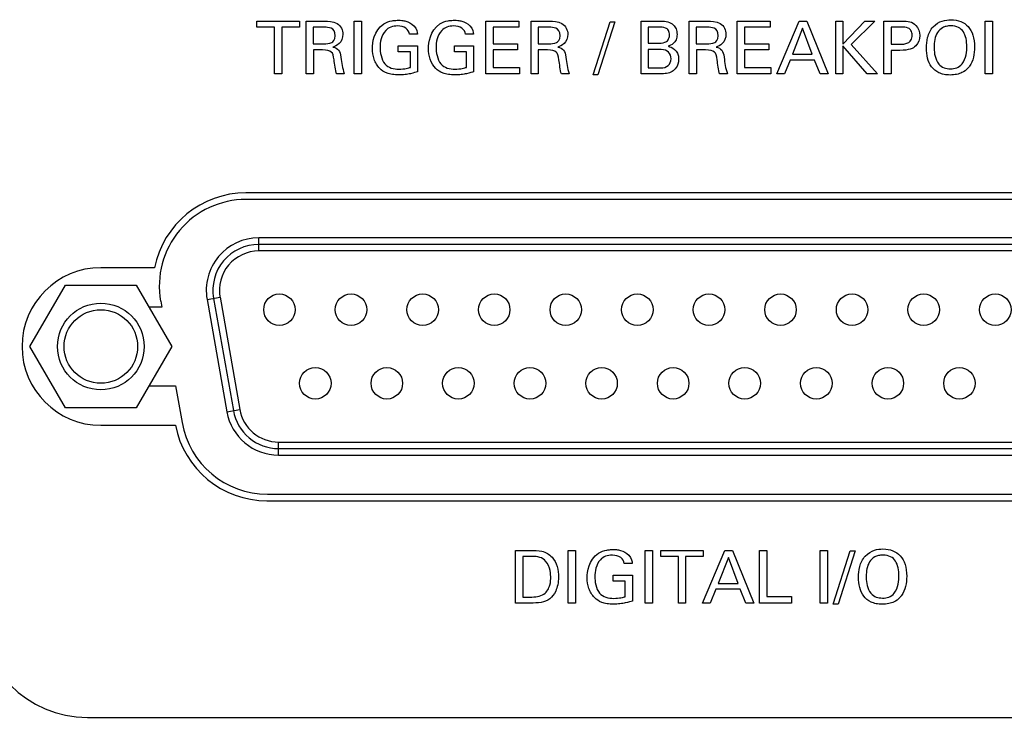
# Model space of a CAD drawing. Header units: inches. Extents: x 0 to 34, y 0 to 22.
# Tile 5 of 89: x 13.5 to 15, y 3.6 to 4.7. Entities that reach past the tile are written whole.
import ezdxf

# ---------------------------------------------------------------- set-up
doc = ezdxf.new("R2010")
doc.units = ezdxf.units.IN
doc.header["$LTSCALE"] = 1.87
doc.header["$MEASUREMENT"] = 0
doc.layers.get('0').update_dxf_attribs({"linetype": 'CONTINUOUS'})
doc.layers.add('DATUMCURVES', color=7, linetype='CONTINUOUS')

msp = doc.modelspace()

# ---------------------------------------------------------------- linework, layer by layer
at = {"color": 7, "linetype": 'CONTINUOUS'}
for p, q in [((15.2945, 4.433), (13.8845, 4.433)), ((15.2945, 4.423), (13.8845, 4.423)), ((13.904, 4.3445), (13.904, 4.3645)), ((15.275, 4.3645), (13.904, 4.3645)), ((15.275, 4.3545), (13.904, 4.3545)), ((15.275, 4.3445), (13.904, 4.3445)), ((13.7453, 4.319), (13.6635, 4.319)), ((13.5556, 4.199), (13.6096, 4.2925)), ((13.6096, 4.2925), (13.7175, 4.2925)), ((13.7175, 4.2925), (13.7715, 4.199)), ((13.8253, 4.2706), (13.845, 4.2741)), ((13.845, 4.2741), (13.8751, 4.103)), ((13.7562, 4.259), (13.7369, 4.259)), ((13.7546, 4.268), (13.7562, 4.259)), ((13.8253, 4.2706), (13.8554, 4.0996)), ((13.8351, 4.2723), (13.8653, 4.1013)), ((13.6096, 4.1055), (13.5556, 4.199)), ((13.7715, 4.199), (13.7175, 4.1055)), ((13.7369, 4.139), (13.7773, 4.139)), ((13.7773, 4.139), (13.7872, 4.083)), ((13.7175, 4.1055), (13.6096, 4.1055)), ((13.8554, 4.0996), (13.8751, 4.103)), ((13.6635, 4.079), (13.7771, 4.079)), ((13.9342, 4.0335), (13.9342, 4.0535)), ((13.9342, 4.0535), (15.2449, 4.0535)), ((13.9342, 4.0435), (15.2449, 4.0435)), ((13.9342, 4.0335), (15.2449, 4.0335)), ((13.9172, 3.974), (15.2619, 3.974)), ((13.9165, 3.964), (15.2625, 3.964))]:
    msp.add_line(p, q, dxfattribs=at)
for centre, radius in [((13.9355, 4.255), 0.024), ((14.0445, 4.255), 0.024), ((14.1535, 4.255), 0.024), ((14.2625, 4.255), 0.024), ((14.3715, 4.255), 0.024), ((14.4805, 4.255), 0.024), ((14.5895, 4.255), 0.024), ((14.6985, 4.255), 0.024), ((14.8075, 4.255), 0.024), ((14.9165, 4.255), 0.024), ((15.0255, 4.255), 0.024), ((13.6635, 4.199), 0.066), ((13.6635, 4.199), 0.056), ((13.99, 4.143), 0.024), ((14.099, 4.143), 0.024), ((14.208, 4.143), 0.024), ((14.317, 4.143), 0.024), ((14.426, 4.143), 0.024), ((14.535, 4.143), 0.024), ((14.644, 4.143), 0.024), ((14.753, 4.143), 0.024), ((14.862, 4.143), 0.024), ((14.971, 4.143), 0.024)]:
    msp.add_circle(centre, radius, dxfattribs=at)
for centre, radius, start, end in [((13.8845, 4.291), 0.142, 90, 168.6277), ((13.8845, 4.291), 0.132, 90, 190), ((13.904, 4.2845), 0.08, 90, 190), ((13.904, 4.2845), 0.07, 90, 190), ((13.904, 4.2845), 0.06, 90, 190), ((13.6635, 4.199), 0.12, 90, 270), ((13.9342, 4.1135), 0.08, 190, 270), ((13.9342, 4.1135), 0.07, 190, 270), ((13.9342, 4.1135), 0.06, 190, 270), ((13.9165, 4.106), 0.142, 190.961, 270), ((13.9172, 4.106), 0.132, 190, 270)]:
    msp.add_arc(centre, radius, start, end, dxfattribs=at)
at = {"layer": 'DATUMCURVES', "color": 40, "linetype": 'CONTINUOUS'}
for points in [[(13.901, 4.6852, 0.334), (13.901, 4.6852, 0.334), (13.901, 4.6947, 0.334), (13.901, 4.6947, 0.334)], [(13.901, 4.6947, 0.334), (13.901, 4.6947, 0.334), (13.9658, 4.6947, 0.334), (13.9658, 4.6947, 0.334)], [(13.9658, 4.6947, 0.334), (13.9658, 4.6947, 0.334), (13.9658, 4.6852, 0.334), (13.9658, 4.6852, 0.334)], [(13.9761, 4.6947, 0.334), (13.9761, 4.6947, 0.334), (14.0048, 4.6947, 0.334), (14.0048, 4.6947, 0.334)], [(13.9761, 4.6144, 0.334), (13.9761, 4.6144, 0.334), (13.9761, 4.6947, 0.334), (13.9761, 4.6947, 0.334)], [(14.0494, 4.6947, 0.334), (14.0494, 4.6947, 0.334), (14.0605, 4.6947, 0.334), (14.0605, 4.6947, 0.334)], [(14.0494, 4.6144, 0.334), (14.0494, 4.6144, 0.334), (14.0494, 4.6947, 0.334), (14.0494, 4.6947, 0.334)], [(14.0605, 4.6947, 0.334), (14.0605, 4.6947, 0.334), (14.0605, 4.6144, 0.334), (14.0605, 4.6144, 0.334)], [(14.2496, 4.6947, 0.334), (14.2496, 4.6947, 0.334), (14.2999, 4.6947, 0.334), (14.2999, 4.6947, 0.334)], [(14.2496, 4.6144, 0.334), (14.2496, 4.6144, 0.334), (14.2496, 4.6947, 0.334), (14.2496, 4.6947, 0.334)], [(14.2999, 4.6947, 0.334), (14.2999, 4.6947, 0.334), (14.2999, 4.6852, 0.334), (14.2999, 4.6852, 0.334)], [(14.3186, 4.6947, 0.334), (14.3186, 4.6947, 0.334), (14.3472, 4.6947, 0.334), (14.3472, 4.6947, 0.334)], [(14.3186, 4.6144, 0.334), (14.3186, 4.6144, 0.334), (14.3186, 4.6947, 0.334), (14.3186, 4.6947, 0.334)], [(14.413, 4.6127, 0.334), (14.413, 4.6127, 0.334), (14.439, 4.6937, 0.334), (14.439, 4.6937, 0.334)], [(14.4462, 4.6937, 0.334), (14.4462, 4.6937, 0.334), (14.4204, 4.6127, 0.334), (14.4204, 4.6127, 0.334)], [(14.439, 4.6937, 0.334), (14.439, 4.6937, 0.334), (14.4462, 4.6937, 0.334), (14.4462, 4.6937, 0.334)], [(14.4864, 4.6947, 0.334), (14.4864, 4.6947, 0.334), (14.515, 4.6947, 0.334), (14.515, 4.6947, 0.334)], [(14.4864, 4.6144, 0.334), (14.4864, 4.6144, 0.334), (14.4864, 4.6947, 0.334), (14.4864, 4.6947, 0.334)], [(14.5595, 4.6947, 0.334), (14.5595, 4.6947, 0.334), (14.5881, 4.6947, 0.334), (14.5881, 4.6947, 0.334)], [(14.5595, 4.6144, 0.334), (14.5595, 4.6144, 0.334), (14.5595, 4.6947, 0.334), (14.5595, 4.6947, 0.334)], [(14.6325, 4.6947, 0.334), (14.6325, 4.6947, 0.334), (14.6828, 4.6947, 0.334), (14.6828, 4.6947, 0.334)], [(14.6325, 4.6144, 0.334), (14.6325, 4.6144, 0.334), (14.6325, 4.6947, 0.334), (14.6325, 4.6947, 0.334)], [(14.6828, 4.6947, 0.334), (14.6828, 4.6947, 0.334), (14.6828, 4.6852, 0.334), (14.6828, 4.6852, 0.334)], [(14.6929, 4.6144, 0.334), (14.6929, 4.6144, 0.334), (14.7267, 4.6947, 0.334), (14.7267, 4.6947, 0.334)], [(14.7267, 4.6947, 0.334), (14.7267, 4.6947, 0.334), (14.7386, 4.6947, 0.334), (14.7386, 4.6947, 0.334)], [(14.7386, 4.6947, 0.334), (14.7386, 4.6947, 0.334), (14.771, 4.6144, 0.334), (14.771, 4.6144, 0.334)], [(14.7825, 4.6947, 0.334), (14.7825, 4.6947, 0.334), (14.7935, 4.6947, 0.334), (14.7935, 4.6947, 0.334)], [(14.7825, 4.6144, 0.334), (14.7825, 4.6144, 0.334), (14.7825, 4.6947, 0.334), (14.7825, 4.6947, 0.334)], [(14.7935, 4.6947, 0.334), (14.7935, 4.6947, 0.334), (14.7935, 4.6595, 0.334), (14.7935, 4.6595, 0.334)], [(14.7935, 4.6595, 0.334), (14.7935, 4.6595, 0.334), (14.8269, 4.6947, 0.334), (14.8269, 4.6947, 0.334)], [(14.8421, 4.6947, 0.334), (14.8421, 4.6947, 0.334), (14.8062, 4.6588, 0.334), (14.8062, 4.6588, 0.334)], [(14.8269, 4.6947, 0.334), (14.8269, 4.6947, 0.334), (14.8421, 4.6947, 0.334), (14.8421, 4.6947, 0.334)], [(14.856, 4.6947, 0.334), (14.856, 4.6947, 0.334), (14.8829, 4.6947, 0.334), (14.8829, 4.6947, 0.334)], [(14.856, 4.6144, 0.334), (14.856, 4.6144, 0.334), (14.856, 4.6947, 0.334), (14.856, 4.6947, 0.334)], [(15.0103, 4.6947, 0.334), (15.0103, 4.6947, 0.334), (15.0215, 4.6947, 0.334), (15.0215, 4.6947, 0.334)], [(15.0103, 4.6144, 0.334), (15.0103, 4.6144, 0.334), (15.0103, 4.6947, 0.334), (15.0103, 4.6947, 0.334)], [(15.0215, 4.6947, 0.334), (15.0215, 4.6947, 0.334), (15.0215, 4.6144, 0.334), (15.0215, 4.6144, 0.334)], [(13.9279, 4.6852, 0.334), (13.9279, 4.6852, 0.334), (13.901, 4.6852, 0.334), (13.901, 4.6852, 0.334)], [(13.9279, 4.6144, 0.334), (13.9279, 4.6144, 0.334), (13.9279, 4.6852, 0.334), (13.9279, 4.6852, 0.334)], [(13.9658, 4.6852, 0.334), (13.9658, 4.6852, 0.334), (13.9389, 4.6852, 0.334), (13.9389, 4.6852, 0.334)], [(13.9389, 4.6852, 0.334), (13.9389, 4.6852, 0.334), (13.9389, 4.6144, 0.334), (13.9389, 4.6144, 0.334)], [(14.0045, 4.6853, 0.334), (14.0045, 4.6853, 0.334), (13.9869, 4.6853, 0.334), (13.9869, 4.6853, 0.334)], [(13.9869, 4.6853, 0.334), (13.9869, 4.6853, 0.334), (13.9869, 4.6601, 0.334), (13.9869, 4.6601, 0.334)], [(14.0205, 4.6723, 0.334), (14.0205, 4.6853, 0.334), (14.0089, 4.6853, 0.334), (14.0045, 4.6853, 0.334)], [(14.077, 4.6532, 0.334), (14.077, 4.6612, 0.334), (14.079, 4.6801, 0.334), (14.0942, 4.6903, 0.334)], [(14.1402, 4.6874, 0.334), (14.145, 4.6824, 0.334), (14.1454, 4.6778, 0.334), (14.1456, 4.6746, 0.334)], [(14.1624, 4.6532, 0.334), (14.1624, 4.6612, 0.334), (14.1644, 4.6801, 0.334), (14.1796, 4.6903, 0.334)], [(14.2256, 4.6874, 0.334), (14.2304, 4.6824, 0.334), (14.2307, 4.6778, 0.334), (14.2309, 4.6746, 0.334)], [(14.2999, 4.6852, 0.334), (14.2999, 4.6852, 0.334), (14.2607, 4.6852, 0.334), (14.2607, 4.6852, 0.334)], [(14.2607, 4.6852, 0.334), (14.2607, 4.6852, 0.334), (14.2607, 4.6602, 0.334), (14.2607, 4.6602, 0.334)], [(14.3469, 4.6853, 0.334), (14.3469, 4.6853, 0.334), (14.3294, 4.6853, 0.334), (14.3294, 4.6853, 0.334)], [(14.3294, 4.6853, 0.334), (14.3294, 4.6853, 0.334), (14.3294, 4.6601, 0.334), (14.3294, 4.6601, 0.334)], [(14.3629, 4.6723, 0.334), (14.3629, 4.6853, 0.334), (14.3514, 4.6853, 0.334), (14.3469, 4.6853, 0.334)], [(14.5131, 4.6855, 0.334), (14.5131, 4.6855, 0.334), (14.4971, 4.6855, 0.334), (14.4971, 4.6855, 0.334)], [(14.4971, 4.6855, 0.334), (14.4971, 4.6855, 0.334), (14.4971, 4.6608, 0.334), (14.4971, 4.6608, 0.334)], [(14.5878, 4.6853, 0.334), (14.5878, 4.6853, 0.334), (14.5702, 4.6853, 0.334), (14.5702, 4.6853, 0.334)], [(14.5702, 4.6853, 0.334), (14.5702, 4.6853, 0.334), (14.5702, 4.6601, 0.334), (14.5702, 4.6601, 0.334)], [(14.6038, 4.6723, 0.334), (14.6038, 4.6853, 0.334), (14.5922, 4.6853, 0.334), (14.5878, 4.6853, 0.334)], [(14.6828, 4.6852, 0.334), (14.6828, 4.6852, 0.334), (14.6436, 4.6852, 0.334), (14.6436, 4.6852, 0.334)], [(14.6436, 4.6852, 0.334), (14.6436, 4.6852, 0.334), (14.6436, 4.6602, 0.334), (14.6436, 4.6602, 0.334)], [(14.7321, 4.6837, 0.334), (14.7321, 4.6837, 0.334), (14.7166, 4.6443, 0.334), (14.7166, 4.6443, 0.334)], [(14.7469, 4.6443, 0.334), (14.7469, 4.6443, 0.334), (14.7321, 4.6837, 0.334), (14.7321, 4.6837, 0.334)], [(14.8827, 4.6856, 0.334), (14.8827, 4.6856, 0.334), (14.8671, 4.6856, 0.334), (14.8671, 4.6856, 0.334)], [(14.8671, 4.6856, 0.334), (14.8671, 4.6856, 0.334), (14.8671, 4.6594, 0.334), (14.8671, 4.6594, 0.334)], [(14.015, 4.6619, 0.334), (14.0166, 4.6628, 0.334), (14.0205, 4.6656, 0.334), (14.0205, 4.6723, 0.334)], [(14.1456, 4.6746, 0.334), (14.1456, 4.6746, 0.334), (14.1335, 4.6746, 0.334), (14.1335, 4.6746, 0.334)], [(14.2309, 4.6746, 0.334), (14.2309, 4.6746, 0.334), (14.2188, 4.6746, 0.334), (14.2188, 4.6746, 0.334)], [(14.3575, 4.6619, 0.334), (14.359, 4.6628, 0.334), (14.3629, 4.6656, 0.334), (14.3629, 4.6723, 0.334)], [(14.5984, 4.6619, 0.334), (14.5999, 4.6628, 0.334), (14.6038, 4.6656, 0.334), (14.6038, 4.6723, 0.334)], [(13.9869, 4.6601, 0.334), (13.9869, 4.6601, 0.334), (14.0045, 4.6601, 0.334), (14.0045, 4.6601, 0.334)], [(14.0011, 4.6507, 0.334), (14.0011, 4.6507, 0.334), (13.9871, 4.6507, 0.334), (13.9871, 4.6507, 0.334)], [(13.9871, 4.6507, 0.334), (13.9871, 4.6507, 0.334), (13.9871, 4.6144, 0.334), (13.9871, 4.6144, 0.334)], [(14.0045, 4.6601, 0.334), (14.0057, 4.6601, 0.334), (14.012, 4.6601, 0.334), (14.015, 4.6619, 0.334)], [(14.017, 4.6551, 0.334), (14.0247, 4.6531, 0.334), (14.0281, 4.6497, 0.334), (14.0292, 4.6397, 0.334)], [(14.1165, 4.6479, 0.334), (14.1165, 4.6479, 0.334), (14.1165, 4.6571, 0.334), (14.1165, 4.6571, 0.334)], [(14.1165, 4.6571, 0.334), (14.1165, 4.6571, 0.334), (14.1459, 4.6571, 0.334), (14.1459, 4.6571, 0.334)], [(14.1459, 4.6571, 0.334), (14.1459, 4.6571, 0.334), (14.1459, 4.6175, 0.334), (14.1459, 4.6175, 0.334)], [(14.2018, 4.6479, 0.334), (14.2018, 4.6479, 0.334), (14.2018, 4.6571, 0.334), (14.2018, 4.6571, 0.334)], [(14.2018, 4.6571, 0.334), (14.2018, 4.6571, 0.334), (14.2312, 4.6571, 0.334), (14.2312, 4.6571, 0.334)], [(14.2312, 4.6571, 0.334), (14.2312, 4.6571, 0.334), (14.2312, 4.6175, 0.334), (14.2312, 4.6175, 0.334)], [(14.2607, 4.6602, 0.334), (14.2607, 4.6602, 0.334), (14.298, 4.6602, 0.334), (14.298, 4.6602, 0.334)], [(14.298, 4.6509, 0.334), (14.298, 4.6509, 0.334), (14.2607, 4.6509, 0.334), (14.2607, 4.6509, 0.334)], [(14.2607, 4.6509, 0.334), (14.2607, 4.6509, 0.334), (14.2607, 4.6242, 0.334), (14.2607, 4.6242, 0.334)], [(14.298, 4.6602, 0.334), (14.298, 4.6602, 0.334), (14.298, 4.6509, 0.334), (14.298, 4.6509, 0.334)], [(14.3294, 4.6601, 0.334), (14.3294, 4.6601, 0.334), (14.3469, 4.6601, 0.334), (14.3469, 4.6601, 0.334)], [(14.3436, 4.6507, 0.334), (14.3436, 4.6507, 0.334), (14.3296, 4.6507, 0.334), (14.3296, 4.6507, 0.334)], [(14.3296, 4.6507, 0.334), (14.3296, 4.6507, 0.334), (14.3296, 4.6144, 0.334), (14.3296, 4.6144, 0.334)], [(14.3469, 4.6601, 0.334), (14.3481, 4.6601, 0.334), (14.3545, 4.6601, 0.334), (14.3575, 4.6619, 0.334)], [(14.3595, 4.6551, 0.334), (14.3671, 4.6531, 0.334), (14.3706, 4.6497, 0.334), (14.3717, 4.6397, 0.334)], [(14.4971, 4.6608, 0.334), (14.4971, 4.6608, 0.334), (14.5127, 4.6608, 0.334), (14.5127, 4.6608, 0.334)], [(14.5166, 4.6512, 0.334), (14.5166, 4.6512, 0.334), (14.4971, 4.6512, 0.334), (14.4971, 4.6512, 0.334)], [(14.4971, 4.6512, 0.334), (14.4971, 4.6512, 0.334), (14.4971, 4.6234, 0.334), (14.4971, 4.6234, 0.334)], [(14.5274, 4.6563, 0.334), (14.532, 4.655, 0.334), (14.5434, 4.6516, 0.334), (14.5434, 4.6363, 0.334)], [(14.5702, 4.6601, 0.334), (14.5702, 4.6601, 0.334), (14.5878, 4.6601, 0.334), (14.5878, 4.6601, 0.334)], [(14.5845, 4.6507, 0.334), (14.5845, 4.6507, 0.334), (14.5705, 4.6507, 0.334), (14.5705, 4.6507, 0.334)], [(14.5705, 4.6507, 0.334), (14.5705, 4.6507, 0.334), (14.5705, 4.6144, 0.334), (14.5705, 4.6144, 0.334)], [(14.5878, 4.6601, 0.334), (14.589, 4.6601, 0.334), (14.5954, 4.6601, 0.334), (14.5984, 4.6619, 0.334)], [(14.6004, 4.6551, 0.334), (14.608, 4.6531, 0.334), (14.6115, 4.6497, 0.334), (14.6126, 4.6397, 0.334)], [(14.6436, 4.6602, 0.334), (14.6436, 4.6602, 0.334), (14.6809, 4.6602, 0.334), (14.6809, 4.6602, 0.334)], [(14.6809, 4.6509, 0.334), (14.6809, 4.6509, 0.334), (14.6436, 4.6509, 0.334), (14.6436, 4.6509, 0.334)], [(14.6436, 4.6509, 0.334), (14.6436, 4.6509, 0.334), (14.6436, 4.6242, 0.334), (14.6436, 4.6242, 0.334)], [(14.6809, 4.6602, 0.334), (14.6809, 4.6602, 0.334), (14.6809, 4.6509, 0.334), (14.6809, 4.6509, 0.334)], [(14.8305, 4.6144, 0.334), (14.8305, 4.6144, 0.334), (14.7935, 4.657, 0.334), (14.7935, 4.657, 0.334)], [(14.7935, 4.657, 0.334), (14.7935, 4.657, 0.334), (14.7935, 4.6144, 0.334), (14.7935, 4.6144, 0.334)], [(14.8062, 4.6588, 0.334), (14.8062, 4.6588, 0.334), (14.846, 4.6144, 0.334), (14.846, 4.6144, 0.334)], [(14.8671, 4.6594, 0.334), (14.8671, 4.6594, 0.334), (14.8804, 4.6594, 0.334), (14.8804, 4.6594, 0.334)], [(14.8801, 4.6501, 0.334), (14.8801, 4.6501, 0.334), (14.8671, 4.6501, 0.334), (14.8671, 4.6501, 0.334)], [(14.8671, 4.6501, 0.334), (14.8671, 4.6501, 0.334), (14.8671, 4.6144, 0.334), (14.8671, 4.6144, 0.334)], [(14.0292, 4.6397, 0.334), (14.0304, 4.6302, 0.334), (14.0311, 4.6233, 0.334), (14.0342, 4.6144, 0.334)], [(14.1348, 4.6479, 0.334), (14.1348, 4.6479, 0.334), (14.1165, 4.6479, 0.334), (14.1165, 4.6479, 0.334)], [(14.1348, 4.6241, 0.334), (14.1348, 4.6241, 0.334), (14.1348, 4.6479, 0.334), (14.1348, 4.6479, 0.334)], [(14.2201, 4.6479, 0.334), (14.2201, 4.6479, 0.334), (14.2018, 4.6479, 0.334), (14.2018, 4.6479, 0.334)], [(14.2201, 4.6241, 0.334), (14.2201, 4.6241, 0.334), (14.2201, 4.6479, 0.334), (14.2201, 4.6479, 0.334)], [(14.3717, 4.6397, 0.334), (14.3728, 4.6302, 0.334), (14.3736, 4.6233, 0.334), (14.3767, 4.6144, 0.334)], [(14.6126, 4.6397, 0.334), (14.6137, 4.6302, 0.334), (14.6145, 4.6233, 0.334), (14.6176, 4.6144, 0.334)], [(14.713, 4.6353, 0.334), (14.713, 4.6353, 0.334), (14.7044, 4.6144, 0.334), (14.7044, 4.6144, 0.334)], [(14.7502, 4.6353, 0.334), (14.7502, 4.6353, 0.334), (14.713, 4.6353, 0.334), (14.713, 4.6353, 0.334)], [(14.7166, 4.6443, 0.334), (14.7166, 4.6443, 0.334), (14.7469, 4.6443, 0.334), (14.7469, 4.6443, 0.334)], [(14.7589, 4.6144, 0.334), (14.7589, 4.6144, 0.334), (14.7502, 4.6353, 0.334), (14.7502, 4.6353, 0.334)], [(14.2607, 4.6242, 0.334), (14.2607, 4.6242, 0.334), (14.3008, 4.6242, 0.334), (14.3008, 4.6242, 0.334)], [(14.3008, 4.6242, 0.334), (14.3008, 4.6242, 0.334), (14.3008, 4.6144, 0.334), (14.3008, 4.6144, 0.334)], [(14.4971, 4.6234, 0.334), (14.4971, 4.6234, 0.334), (14.5161, 4.6234, 0.334), (14.5161, 4.6234, 0.334)], [(14.6436, 4.6242, 0.334), (14.6436, 4.6242, 0.334), (14.6837, 4.6242, 0.334), (14.6837, 4.6242, 0.334)], [(14.6837, 4.6242, 0.334), (14.6837, 4.6242, 0.334), (14.6837, 4.6144, 0.334), (14.6837, 4.6144, 0.334)], [(13.9389, 4.6144, 0.334), (13.9389, 4.6144, 0.334), (13.9279, 4.6144, 0.334), (13.9279, 4.6144, 0.334)], [(13.9871, 4.6144, 0.334), (13.9871, 4.6144, 0.334), (13.9761, 4.6144, 0.334), (13.9761, 4.6144, 0.334)], [(14.0342, 4.6144, 0.334), (14.0342, 4.6144, 0.334), (14.0224, 4.6144, 0.334), (14.0224, 4.6144, 0.334)], [(14.0605, 4.6144, 0.334), (14.0605, 4.6144, 0.334), (14.0494, 4.6144, 0.334), (14.0494, 4.6144, 0.334)], [(14.3008, 4.6144, 0.334), (14.3008, 4.6144, 0.334), (14.2496, 4.6144, 0.334), (14.2496, 4.6144, 0.334)], [(14.3296, 4.6144, 0.334), (14.3296, 4.6144, 0.334), (14.3186, 4.6144, 0.334), (14.3186, 4.6144, 0.334)], [(14.3767, 4.6144, 0.334), (14.3767, 4.6144, 0.334), (14.3648, 4.6144, 0.334), (14.3648, 4.6144, 0.334)], [(14.4204, 4.6127, 0.334), (14.4204, 4.6127, 0.334), (14.413, 4.6127, 0.334), (14.413, 4.6127, 0.334)], [(14.5156, 4.6144, 0.334), (14.5156, 4.6144, 0.334), (14.4864, 4.6144, 0.334), (14.4864, 4.6144, 0.334)], [(14.5705, 4.6144, 0.334), (14.5705, 4.6144, 0.334), (14.5595, 4.6144, 0.334), (14.5595, 4.6144, 0.334)], [(14.6176, 4.6144, 0.334), (14.6176, 4.6144, 0.334), (14.6057, 4.6144, 0.334), (14.6057, 4.6144, 0.334)], [(14.6837, 4.6144, 0.334), (14.6837, 4.6144, 0.334), (14.6325, 4.6144, 0.334), (14.6325, 4.6144, 0.334)], [(14.7044, 4.6144, 0.334), (14.7044, 4.6144, 0.334), (14.6929, 4.6144, 0.334), (14.6929, 4.6144, 0.334)], [(14.771, 4.6144, 0.334), (14.771, 4.6144, 0.334), (14.7589, 4.6144, 0.334), (14.7589, 4.6144, 0.334)], [(14.7935, 4.6144, 0.334), (14.7935, 4.6144, 0.334), (14.7825, 4.6144, 0.334), (14.7825, 4.6144, 0.334)], [(14.846, 4.6144, 0.334), (14.846, 4.6144, 0.334), (14.8305, 4.6144, 0.334), (14.8305, 4.6144, 0.334)], [(14.8671, 4.6144, 0.334), (14.8671, 4.6144, 0.334), (14.856, 4.6144, 0.334), (14.856, 4.6144, 0.334)], [(15.0215, 4.6144, 0.334), (15.0215, 4.6144, 0.334), (15.0103, 4.6144, 0.334), (15.0103, 4.6144, 0.334)], [(14.2951, 3.8885, 0.334), (14.2951, 3.8885, 0.334), (14.3183, 3.8885, 0.334), (14.3183, 3.8885, 0.334)], [(14.2951, 3.8082, 0.334), (14.2951, 3.8082, 0.334), (14.2951, 3.8885, 0.334), (14.2951, 3.8885, 0.334)], [(14.3753, 3.8885, 0.334), (14.3753, 3.8885, 0.334), (14.3864, 3.8885, 0.334), (14.3864, 3.8885, 0.334)], [(14.3753, 3.8082, 0.334), (14.3753, 3.8082, 0.334), (14.3753, 3.8885, 0.334), (14.3753, 3.8885, 0.334)], [(14.3864, 3.8885, 0.334), (14.3864, 3.8885, 0.334), (14.3864, 3.8082, 0.334), (14.3864, 3.8082, 0.334)], [(14.4041, 3.847, 0.334), (14.4041, 3.855, 0.334), (14.4061, 3.8739, 0.334), (14.4213, 3.8841, 0.334)], [(14.4926, 3.8885, 0.334), (14.4926, 3.8885, 0.334), (14.5037, 3.8885, 0.334), (14.5037, 3.8885, 0.334)], [(14.4926, 3.8082, 0.334), (14.4926, 3.8082, 0.334), (14.4926, 3.8885, 0.334), (14.4926, 3.8885, 0.334)], [(14.5037, 3.8885, 0.334), (14.5037, 3.8885, 0.334), (14.5037, 3.8082, 0.334), (14.5037, 3.8082, 0.334)], [(14.5161, 3.879, 0.334), (14.5161, 3.879, 0.334), (14.5161, 3.8885, 0.334), (14.5161, 3.8885, 0.334)], [(14.5161, 3.8885, 0.334), (14.5161, 3.8885, 0.334), (14.5808, 3.8885, 0.334), (14.5808, 3.8885, 0.334)], [(14.5798, 3.8082, 0.334), (14.5798, 3.8082, 0.334), (14.6136, 3.8885, 0.334), (14.6136, 3.8885, 0.334)], [(14.5808, 3.8885, 0.334), (14.5808, 3.8885, 0.334), (14.5808, 3.879, 0.334), (14.5808, 3.879, 0.334)], [(14.6136, 3.8885, 0.334), (14.6136, 3.8885, 0.334), (14.6255, 3.8885, 0.334), (14.6255, 3.8885, 0.334)], [(14.6255, 3.8885, 0.334), (14.6255, 3.8885, 0.334), (14.658, 3.8082, 0.334), (14.658, 3.8082, 0.334)], [(14.6666, 3.8885, 0.334), (14.6666, 3.8885, 0.334), (14.6776, 3.8885, 0.334), (14.6776, 3.8885, 0.334)], [(14.6666, 3.8082, 0.334), (14.6666, 3.8082, 0.334), (14.6666, 3.8885, 0.334), (14.6666, 3.8885, 0.334)], [(14.6776, 3.8885, 0.334), (14.6776, 3.8885, 0.334), (14.6776, 3.8181, 0.334), (14.6776, 3.8181, 0.334)], [(14.7587, 3.8885, 0.334), (14.7587, 3.8885, 0.334), (14.7698, 3.8885, 0.334), (14.7698, 3.8885, 0.334)], [(14.7587, 3.8082, 0.334), (14.7587, 3.8082, 0.334), (14.7587, 3.8885, 0.334), (14.7587, 3.8885, 0.334)], [(14.7698, 3.8885, 0.334), (14.7698, 3.8885, 0.334), (14.7698, 3.8082, 0.334), (14.7698, 3.8082, 0.334)], [(14.7788, 3.8065, 0.334), (14.7788, 3.8065, 0.334), (14.8048, 3.8875, 0.334), (14.8048, 3.8875, 0.334)], [(14.8121, 3.8875, 0.334), (14.8121, 3.8875, 0.334), (14.7862, 3.8065, 0.334), (14.7862, 3.8065, 0.334)], [(14.8048, 3.8875, 0.334), (14.8048, 3.8875, 0.334), (14.8121, 3.8875, 0.334), (14.8121, 3.8875, 0.334)], [(14.3195, 3.8792, 0.334), (14.3195, 3.8792, 0.334), (14.3062, 3.8792, 0.334), (14.3062, 3.8792, 0.334)], [(14.3062, 3.8792, 0.334), (14.3062, 3.8792, 0.334), (14.3062, 3.8173, 0.334), (14.3062, 3.8173, 0.334)], [(14.4726, 3.8685, 0.334), (14.4726, 3.8685, 0.334), (14.4605, 3.8685, 0.334), (14.4605, 3.8685, 0.334)], [(14.4673, 3.8812, 0.334), (14.4721, 3.8762, 0.334), (14.4724, 3.8716, 0.334), (14.4726, 3.8685, 0.334)], [(14.543, 3.879, 0.334), (14.543, 3.879, 0.334), (14.5161, 3.879, 0.334), (14.5161, 3.879, 0.334)], [(14.543, 3.8082, 0.334), (14.543, 3.8082, 0.334), (14.543, 3.879, 0.334), (14.543, 3.879, 0.334)], [(14.5808, 3.879, 0.334), (14.5808, 3.879, 0.334), (14.554, 3.879, 0.334), (14.554, 3.879, 0.334)], [(14.554, 3.879, 0.334), (14.554, 3.879, 0.334), (14.554, 3.8082, 0.334), (14.554, 3.8082, 0.334)], [(14.6191, 3.8775, 0.334), (14.6191, 3.8775, 0.334), (14.6035, 3.8381, 0.334), (14.6035, 3.8381, 0.334)], [(14.6338, 3.8381, 0.334), (14.6338, 3.8381, 0.334), (14.6191, 3.8775, 0.334), (14.6191, 3.8775, 0.334)], [(14.4435, 3.8417, 0.334), (14.4435, 3.8417, 0.334), (14.4435, 3.8509, 0.334), (14.4435, 3.8509, 0.334)], [(14.4435, 3.8509, 0.334), (14.4435, 3.8509, 0.334), (14.473, 3.8509, 0.334), (14.473, 3.8509, 0.334)], [(14.4618, 3.8417, 0.334), (14.4618, 3.8417, 0.334), (14.4435, 3.8417, 0.334), (14.4435, 3.8417, 0.334)], [(14.4618, 3.8179, 0.334), (14.4618, 3.8179, 0.334), (14.4618, 3.8417, 0.334), (14.4618, 3.8417, 0.334)], [(14.473, 3.8509, 0.334), (14.473, 3.8509, 0.334), (14.473, 3.8113, 0.334), (14.473, 3.8113, 0.334)], [(14.6, 3.8291, 0.334), (14.6, 3.8291, 0.334), (14.5913, 3.8082, 0.334), (14.5913, 3.8082, 0.334)], [(14.6372, 3.8291, 0.334), (14.6372, 3.8291, 0.334), (14.6, 3.8291, 0.334), (14.6, 3.8291, 0.334)], [(14.6035, 3.8381, 0.334), (14.6035, 3.8381, 0.334), (14.6338, 3.8381, 0.334), (14.6338, 3.8381, 0.334)], [(14.6458, 3.8082, 0.334), (14.6458, 3.8082, 0.334), (14.6372, 3.8291, 0.334), (14.6372, 3.8291, 0.334)], [(14.3062, 3.8173, 0.334), (14.3062, 3.8173, 0.334), (14.3171, 3.8173, 0.334), (14.3171, 3.8173, 0.334)], [(14.6776, 3.8181, 0.334), (14.6776, 3.8181, 0.334), (14.715, 3.8181, 0.334), (14.715, 3.8181, 0.334)], [(14.715, 3.8181, 0.334), (14.715, 3.8181, 0.334), (14.715, 3.8082, 0.334), (14.715, 3.8082, 0.334)], [(13.477, 3.8002, 0.334), (13.477, 3.7088, 0.334), (13.5517, 3.6341, 0.334), (13.643, 3.6341, 0.334)], [(14.3176, 3.8082, 0.334), (14.3176, 3.8082, 0.334), (14.2951, 3.8082, 0.334), (14.2951, 3.8082, 0.334)], [(14.3864, 3.8082, 0.334), (14.3864, 3.8082, 0.334), (14.3753, 3.8082, 0.334), (14.3753, 3.8082, 0.334)], [(14.5037, 3.8082, 0.334), (14.5037, 3.8082, 0.334), (14.4926, 3.8082, 0.334), (14.4926, 3.8082, 0.334)], [(14.554, 3.8082, 0.334), (14.554, 3.8082, 0.334), (14.543, 3.8082, 0.334), (14.543, 3.8082, 0.334)], [(14.5913, 3.8082, 0.334), (14.5913, 3.8082, 0.334), (14.5798, 3.8082, 0.334), (14.5798, 3.8082, 0.334)], [(14.658, 3.8082, 0.334), (14.658, 3.8082, 0.334), (14.6458, 3.8082, 0.334), (14.6458, 3.8082, 0.334)], [(14.715, 3.8082, 0.334), (14.715, 3.8082, 0.334), (14.6666, 3.8082, 0.334), (14.6666, 3.8082, 0.334)], [(14.7698, 3.8082, 0.334), (14.7698, 3.8082, 0.334), (14.7587, 3.8082, 0.334), (14.7587, 3.8082, 0.334)], [(14.7862, 3.8065, 0.334), (14.7862, 3.8065, 0.334), (14.7788, 3.8065, 0.334), (14.7788, 3.8065, 0.334)], [(13.643, 3.6341, 0.334), (13.643, 3.6341, 0.334), (15.6774, 3.6341, 0.334), (15.6774, 3.6341, 0.334)]]:
    msp.add_open_spline(points, degree=3, dxfattribs=at)
for points, knots in [([(14.0048, 4.6947, 0.334), (14.0089, 4.6947, 0.334), (14.0261, 4.6939, 0.334), (14.0349, 4.6751, 0.334), (14.0273, 4.6585, 0.334), (14.0195, 4.6558, 0.334), (14.017, 4.6551, 0.334)], [0, 0, 0, 0, 0.265307, 0.534093, 0.770606, 1, 1, 1, 1]), ([(14.0942, 4.6903, 0.334), (14.0982, 4.693, 0.334), (14.105, 4.6951, 0.334), (14.1129, 4.6959, 0.334), (14.1174, 4.696, 0.334), (14.1216, 4.6959, 0.334), (14.13, 4.6945, 0.334), (14.1364, 4.6913, 0.334), (14.1402, 4.6874, 0.334)], [0, 0, 0, 0, 0.193384, 0.290075, 0.386767, 0.540075, 0.693384, 1, 1, 1, 1]), ([(14.1796, 4.6903, 0.334), (14.1835, 4.693, 0.334), (14.1903, 4.6951, 0.334), (14.1982, 4.6959, 0.334), (14.2028, 4.696, 0.334), (14.207, 4.6959, 0.334), (14.2153, 4.6945, 0.334), (14.2217, 4.6913, 0.334), (14.2256, 4.6874, 0.334)], [0, 0, 0, 0, 0.19359, 0.290384, 0.387179, 0.540384, 0.69359, 1, 1, 1, 1]), ([(14.3472, 4.6947, 0.334), (14.3514, 4.6947, 0.334), (14.3685, 4.6939, 0.334), (14.3773, 4.6751, 0.334), (14.3698, 4.6585, 0.334), (14.3619, 4.6558, 0.334), (14.3595, 4.6551, 0.334)], [0, 0, 0, 0, 0.265423, 0.534282, 0.770859, 1, 1, 1, 1]), ([(14.515, 4.6947, 0.334), (14.5248, 4.6947, 0.334), (14.5325, 4.693, 0.334), (14.5399, 4.6832, 0.334), (14.5415, 4.6742, 0.334), (14.5397, 4.6656, 0.334), (14.5344, 4.659, 0.334), (14.5293, 4.657, 0.334), (14.5274, 4.6563, 0.334)], [0, 0, 0, 0, 0.321349, 0.431228, 0.541108, 0.655831, 0.770554, 1, 1, 1, 1]), ([(14.5881, 4.6947, 0.334), (14.5922, 4.6947, 0.334), (14.6094, 4.6939, 0.334), (14.6182, 4.6751, 0.334), (14.6107, 4.6585, 0.334), (14.6028, 4.6558, 0.334), (14.6004, 4.6551, 0.334)], [0, 0, 0, 0, 0.265427, 0.534336, 0.770957, 1, 1, 1, 1]), ([(14.8829, 4.6947, 0.334), (14.8878, 4.6947, 0.334), (14.8959, 4.6945, 0.334), (14.9068, 4.6884, 0.334), (14.9129, 4.6723, 0.334), (14.9062, 4.6557, 0.334), (14.8946, 4.6501, 0.334), (14.8801, 4.6501, 0.334)], [0, 0, 0, 0, 0.15842, 0.316841, 0.543321, 0.774366, 1, 1, 1, 1]), ([(14.931, 4.686, 0.334), (14.9353, 4.6908, 0.334), (14.9449, 4.6957, 0.334), (14.9605, 4.6974, 0.334), (14.9733, 4.695, 0.334), (14.985, 4.6871, 0.334), (14.9923, 4.6742, 0.334), (14.9947, 4.6571, 0.334), (14.9929, 4.6392, 0.334), (14.9884, 4.6285, 0.334), (14.9844, 4.6236, 0.334), (14.9833, 4.6225, 0.334)], [0, 0, 0, 0, 0.093742, 0.187484, 0.327511, 0.467538, 0.607565, 0.747592, 0.857335, 0.967077, 1, 1, 1, 1]), ([(14.1335, 4.6746, 0.334), (14.1329, 4.6784, 0.334), (14.1295, 4.6847, 0.334), (14.1172, 4.688, 0.334), (14.1045, 4.6863, 0.334), (14.0951, 4.6797, 0.334), (14.0894, 4.6673, 0.334), (14.0887, 4.6584, 0.334), (14.0887, 4.6546, 0.334)], [0, 0, 0, 0, 0.176495, 0.35299, 0.475441, 0.597891, 0.798946, 1, 1, 1, 1]), ([(14.2188, 4.6746, 0.334), (14.2182, 4.6784, 0.334), (14.2148, 4.6847, 0.334), (14.2025, 4.688, 0.334), (14.1898, 4.6863, 0.334), (14.1805, 4.6797, 0.334), (14.1748, 4.6673, 0.334), (14.174, 4.6584, 0.334), (14.174, 4.6546, 0.334)], [0, 0, 0, 0, 0.176597, 0.353194, 0.475677, 0.59816, 0.79908, 1, 1, 1, 1]), ([(14.5127, 4.6608, 0.334), (14.5146, 4.6608, 0.334), (14.5208, 4.6609, 0.334), (14.5278, 4.6653, 0.334), (14.5301, 4.6733, 0.334), (14.5281, 4.6812, 0.334), (14.5223, 4.6854, 0.334), (14.5162, 4.6855, 0.334), (14.5131, 4.6855, 0.334)], [0, 0, 0, 0, 0.255605, 0.383407, 0.51121, 0.633407, 0.755605, 1, 1, 1, 1]), ([(14.8804, 4.6594, 0.334), (14.884, 4.6594, 0.334), (14.891, 4.6598, 0.334), (14.8975, 4.6646, 0.334), (14.8996, 4.673, 0.334), (14.8976, 4.6811, 0.334), (14.8917, 4.6855, 0.334), (14.8856, 4.6856, 0.334), (14.8827, 4.6856, 0.334)], [0, 0, 0, 0, 0.25529, 0.382936, 0.510581, 0.632936, 0.75529, 1, 1, 1, 1]), ([(14.9833, 4.6225, 0.334), (14.981, 4.62, 0.334), (14.9761, 4.6163, 0.334), (14.9671, 4.6132, 0.334), (14.9571, 4.6122, 0.334), (14.9472, 4.6131, 0.334), (14.9369, 4.6165, 0.334), (14.9277, 4.6243, 0.334), (14.9218, 4.638, 0.334), (14.9202, 4.6523, 0.334), (14.9213, 4.667, 0.334), (14.9252, 4.6783, 0.334), (14.929, 4.6838, 0.334), (14.931, 4.686, 0.334)], [0, 0, 0, 0, 0.098392, 0.168673, 0.238953, 0.306215, 0.373477, 0.508001, 0.642526, 0.77705, 0.888525, 0.944262, 1, 1, 1, 1]), ([(14.9822, 4.6554, 0.334), (14.9822, 4.6645, 0.334), (14.9799, 4.6765, 0.334), (14.9703, 4.6857, 0.334), (14.9599, 4.6879, 0.334), (14.9507, 4.6869, 0.334), (14.9433, 4.6841, 0.334), (14.9369, 4.6777, 0.334), (14.933, 4.6669, 0.334), (14.9323, 4.6583, 0.334), (14.9324, 4.6537, 0.334), (14.9324, 4.6532, 0.334)], [0, 0, 0, 0, 0.233438, 0.350158, 0.466877, 0.531599, 0.596321, 0.725766, 0.85521, 0.984654, 1, 1, 1, 1]), ([(14.0224, 4.6144, 0.334), (14.0206, 4.6198, 0.334), (14.0187, 4.6381, 0.334), (14.0161, 4.6488, 0.334), (14.0079, 4.6507, 0.334), (14.0011, 4.6507, 0.334)], [0, 0, 0, 0, 0.344376, 0.672188, 1, 1, 1, 1]), ([(14.1459, 4.6175, 0.334), (14.1436, 4.6168, 0.334), (14.1379, 4.6149, 0.334), (14.1272, 4.6131, 0.334), (14.117, 4.6124, 0.334), (14.107, 4.6132, 0.334), (14.0965, 4.616, 0.334), (14.0862, 4.6232, 0.334), (14.0787, 4.6362, 0.334), (14.077, 4.6475, 0.334), (14.077, 4.6532, 0.334)], [0, 0, 0, 0, 0.139579, 0.209368, 0.279157, 0.354628, 0.430099, 0.581041, 0.79052, 1, 1, 1, 1]), ([(14.0887, 4.6546, 0.334), (14.0887, 4.6479, 0.334), (14.0909, 4.6311, 0.334), (14.1052, 4.6224, 0.334), (14.1183, 4.6211, 0.334), (14.1295, 4.6224, 0.334), (14.1335, 4.6237, 0.334), (14.1348, 4.6241, 0.334)], [0, 0, 0, 0, 0.349842, 0.501879, 0.653917, 0.826959, 1, 1, 1, 1]), ([(14.2312, 4.6175, 0.334), (14.2289, 4.6168, 0.334), (14.2233, 4.6149, 0.334), (14.2126, 4.6131, 0.334), (14.2024, 4.6124, 0.334), (14.1923, 4.6132, 0.334), (14.1818, 4.616, 0.334), (14.1715, 4.6232, 0.334), (14.1641, 4.6362, 0.334), (14.1624, 4.6475, 0.334), (14.1624, 4.6532, 0.334)], [0, 0, 0, 0, 0.139588, 0.209382, 0.279176, 0.354645, 0.430114, 0.581052, 0.790526, 1, 1, 1, 1]), ([(14.174, 4.6546, 0.334), (14.174, 4.6479, 0.334), (14.1762, 4.6311, 0.334), (14.1906, 4.6224, 0.334), (14.2036, 4.6211, 0.334), (14.2148, 4.6224, 0.334), (14.2189, 4.6237, 0.334), (14.2201, 4.6241, 0.334)], [0, 0, 0, 0, 0.349772, 0.501812, 0.653852, 0.826926, 1, 1, 1, 1]), ([(14.3648, 4.6144, 0.334), (14.363, 4.6198, 0.334), (14.3611, 4.6381, 0.334), (14.3585, 4.6488, 0.334), (14.3503, 4.6507, 0.334), (14.3436, 4.6507, 0.334)], [0, 0, 0, 0, 0.344369, 0.672185, 1, 1, 1, 1]), ([(14.5161, 4.6234, 0.334), (14.5205, 4.6234, 0.334), (14.5284, 4.6255, 0.334), (14.5335, 4.6365, 0.334), (14.5291, 4.6485, 0.334), (14.5215, 4.6512, 0.334), (14.5166, 4.6512, 0.334)], [0, 0, 0, 0, 0.267934, 0.535867, 0.767934, 1, 1, 1, 1]), ([(14.6057, 4.6144, 0.334), (14.6039, 4.6198, 0.334), (14.602, 4.6381, 0.334), (14.5994, 4.6488, 0.334), (14.5912, 4.6507, 0.334), (14.5845, 4.6507, 0.334)], [0, 0, 0, 0, 0.344328, 0.672164, 1, 1, 1, 1]), ([(14.9324, 4.6532, 0.334), (14.9324, 4.6492, 0.334), (14.9333, 4.6406, 0.334), (14.9367, 4.6328, 0.334), (14.9395, 4.6293, 0.334)], [0, 0, 0, 0, 0.470588, 1, 1, 1, 1]), ([(14.9395, 4.6293, 0.334), (14.944, 4.6237, 0.334), (14.9543, 4.6212, 0.334), (14.967, 4.6228, 0.334), (14.9769, 4.6294, 0.334), (14.9819, 4.6438, 0.334), (14.9822, 4.6527, 0.334), (14.9822, 4.6554, 0.334)], [0, 0, 0, 0, 0.285058, 0.432462, 0.579866, 0.789933, 1, 1, 1, 1]), ([(14.5434, 4.6363, 0.334), (14.5434, 4.6309, 0.334), (14.5397, 4.6225, 0.334), (14.5331, 4.6174, 0.334), (14.5296, 4.6159, 0.334), (14.5234, 4.6144, 0.334), (14.5187, 4.6144, 0.334), (14.5156, 4.6144, 0.334)], [0, 0, 0, 0, 0.162433, 0.324866, 0.49365, 0.662433, 1, 1, 1, 1]), ([(14.3183, 3.8885, 0.334), (14.3237, 3.8885, 0.334), (14.3353, 3.8887, 0.334), (14.3508, 3.8805, 0.334), (14.3592, 3.8641, 0.334), (14.3616, 3.8441, 0.334), (14.3568, 3.8247, 0.334), (14.3462, 3.8126, 0.334), (14.3345, 3.8083, 0.334), (14.3235, 3.8082, 0.334), (14.3176, 3.8082, 0.334)], [0, 0, 0, 0, 0.10623, 0.212461, 0.297343, 0.382225, 0.515979, 0.649733, 0.824867, 1, 1, 1, 1]), ([(14.4213, 3.8841, 0.334), (14.4252, 3.8868, 0.334), (14.4321, 3.8889, 0.334), (14.4399, 3.8897, 0.334), (14.4445, 3.8898, 0.334), (14.4487, 3.8897, 0.334), (14.457, 3.8883, 0.334), (14.4635, 3.8851, 0.334), (14.4673, 3.8812, 0.334)], [0, 0, 0, 0, 0.193564, 0.290345, 0.387127, 0.540345, 0.693564, 1, 1, 1, 1]), ([(14.8276, 3.8798, 0.334), (14.8318, 3.8843, 0.334), (14.8416, 3.8897, 0.334), (14.8571, 3.8912, 0.334), (14.8699, 3.8888, 0.334), (14.8816, 3.8809, 0.334), (14.8889, 3.868, 0.334), (14.8913, 3.8509, 0.334), (14.8895, 3.833, 0.334), (14.885, 3.8223, 0.334), (14.881, 3.8174, 0.334), (14.8799, 3.8163, 0.334)], [0, 0, 0, 0, 0.093813, 0.187627, 0.327629, 0.467631, 0.607634, 0.747636, 0.85736, 0.967083, 1, 1, 1, 1]), ([(14.3486, 3.8472, 0.334), (14.3486, 3.8487, 0.334), (14.3486, 3.857, 0.334), (14.3429, 3.8721, 0.334), (14.3324, 3.8786, 0.334), (14.3244, 3.8792, 0.334), (14.3195, 3.8792, 0.334)], [0, 0, 0, 0, 0.298068, 0.596136, 0.798068, 1, 1, 1, 1]), ([(14.4605, 3.8685, 0.334), (14.4599, 3.8722, 0.334), (14.4565, 3.8785, 0.334), (14.4443, 3.8818, 0.334), (14.4315, 3.8801, 0.334), (14.4222, 3.8735, 0.334), (14.4165, 3.8611, 0.334), (14.4157, 3.8522, 0.334), (14.4157, 3.8485, 0.334)], [0, 0, 0, 0, 0.176524, 0.353048, 0.475559, 0.598069, 0.799035, 1, 1, 1, 1]), ([(14.8799, 3.8163, 0.334), (14.8776, 3.8138, 0.334), (14.8727, 3.8101, 0.334), (14.8637, 3.807, 0.334), (14.8537, 3.806, 0.334), (14.8438, 3.807, 0.334), (14.8335, 3.8103, 0.334), (14.8243, 3.8181, 0.334), (14.8184, 3.8318, 0.334), (14.8168, 3.8461, 0.334), (14.8181, 3.8635, 0.334), (14.8232, 3.8751, 0.334), (14.8276, 3.8798, 0.334)], [0, 0, 0, 0, 0.0984, 0.168686, 0.238971, 0.306232, 0.373492, 0.508013, 0.642534, 0.777055, 0.888528, 1, 1, 1, 1]), ([(14.8788, 3.8492, 0.334), (14.8788, 3.8583, 0.334), (14.8765, 3.8703, 0.334), (14.8669, 3.8795, 0.334), (14.8565, 3.8817, 0.334), (14.8473, 3.8807, 0.334), (14.8399, 3.8779, 0.334), (14.8335, 3.8715, 0.334), (14.8296, 3.8607, 0.334), (14.8289, 3.8521, 0.334), (14.829, 3.8475, 0.334), (14.829, 3.847, 0.334)], [0, 0, 0, 0, 0.233468, 0.350202, 0.466935, 0.53165, 0.596366, 0.725796, 0.855226, 0.984656, 1, 1, 1, 1]), ([(14.3171, 3.8173, 0.334), (14.3209, 3.8173, 0.334), (14.3287, 3.8175, 0.334), (14.3418, 3.8224, 0.334), (14.3485, 3.8362, 0.334), (14.3486, 3.8449, 0.334), (14.3486, 3.8472, 0.334)], [0, 0, 0, 0, 0.171176, 0.342352, 0.671176, 1, 1, 1, 1]), ([(14.473, 3.8113, 0.334), (14.4706, 3.8106, 0.334), (14.465, 3.8087, 0.334), (14.4543, 3.8069, 0.334), (14.4441, 3.8062, 0.334), (14.434, 3.807, 0.334), (14.4235, 3.8098, 0.334), (14.4132, 3.817, 0.334), (14.4058, 3.8301, 0.334), (14.4041, 3.8413, 0.334), (14.4041, 3.847, 0.334)], [0, 0, 0, 0, 0.139579, 0.209368, 0.279157, 0.354628, 0.430099, 0.581041, 0.79052, 1, 1, 1, 1]), ([(14.4157, 3.8485, 0.334), (14.4157, 3.8417, 0.334), (14.4179, 3.8249, 0.334), (14.4323, 3.8162, 0.334), (14.4453, 3.8149, 0.334), (14.4565, 3.8163, 0.334), (14.4606, 3.8175, 0.334), (14.4618, 3.8179, 0.334)], [0, 0, 0, 0, 0.349923, 0.501954, 0.653985, 0.826993, 1, 1, 1, 1]), ([(14.829, 3.847, 0.334), (14.8291, 3.843, 0.334), (14.8299, 3.8344, 0.334), (14.8333, 3.8266, 0.334), (14.8361, 3.8231, 0.334)], [0, 0, 0, 0, 0.470588, 1, 1, 1, 1]), ([(14.8361, 3.8231, 0.334), (14.8406, 3.8175, 0.334), (14.8509, 3.815, 0.334), (14.8636, 3.8166, 0.334), (14.8735, 3.8232, 0.334), (14.8786, 3.8376, 0.334), (14.8788, 3.8465, 0.334), (14.8788, 3.8492, 0.334)], [0, 0, 0, 0, 0.284985, 0.432476, 0.579968, 0.789984, 1, 1, 1, 1])]:
    msp.add_open_spline(points, degree=3, knots=knots, dxfattribs=at)

doc.saveas('drawing.dxf')
